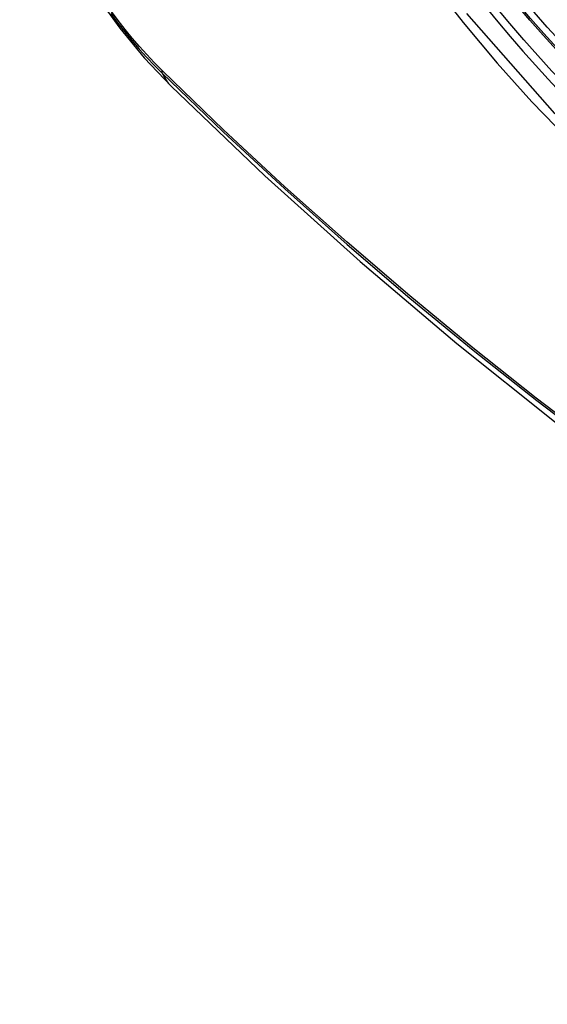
# Model space of a CAD drawing. Header units: inches. Extents: x 327.4 to 387.5, y 121.2 to 187.
# Tile 15 of 67: x 327.954 to 328.155, y 164.349 to 164.725. Entities that reach past the tile are written whole.
import ezdxf

# ---------------------------------------------------------------- set-up
doc = ezdxf.new("R2010")
doc.units = ezdxf.units.IN
doc.header["$MEASUREMENT"] = 0
doc.layers.add('Visible Edges(ANSI)', color=7, linetype='Continuous', lineweight=25)
doc.layers.add('Visible Tangent Edges(ANSI)', color=7, linetype='Continuous', lineweight=25)

msp = doc.modelspace()

# ---------------------------------------------------------------- linework, layer by layer
at = {"layer": 'Visible Edges(ANSI)', "flags": 128}
for points in [[(327.95379, 164.79947), (327.95803, 164.78518), (327.96317, 164.77146), (327.96915, 164.75825), (327.97596, 164.74553), (327.98357, 164.73328), (327.99201, 164.72149), (328.00133, 164.71018), (328.01158, 164.69936)], [(328.01158, 164.69936), (328.04739, 164.66521), (328.08376, 164.63244), (328.12064, 164.60113), (328.15799, 164.57131), (328.19575, 164.54305), (328.23388, 164.51639), (328.27234, 164.49138), (328.31107, 164.46808), (328.35005, 164.44652), (328.38921, 164.42677), (328.42852, 164.40886), (328.46793, 164.39285), (328.50741, 164.37879), (328.5469, 164.36672), (328.58637, 164.35671), (328.62575, 164.3488)]]:
    msp.add_lwpolyline(points, dxfattribs=at)
at = {"layer": 'Visible Edges(ANSI)'}
msp.add_ellipse((328.25037, 164.90396), major_axis=(0.15994, -0.27703), ratio=0.57735, dxfattribs=at)
msp.add_ellipse((328.25385, 164.90597), major_axis=(0.15748, -0.27276), ratio=0.57735, start_param=2.363977, end_param=7.060801, dxfattribs=at)
at = {"layer": 'Visible Tangent Edges(ANSI)'}
msp.add_line((328.00838, 164.70514), (328.00804, 164.70547), dxfattribs=at)
at = {"layer": 'Visible Tangent Edges(ANSI)', "flags": 128}
for points in [[(328.4988, 164.75876), (328.49588, 164.71755), (328.48748, 164.68051), (328.47372, 164.64839), (328.45498, 164.62198), (328.43173, 164.6019), (328.40451, 164.58866), (328.3738, 164.58241), (328.34021, 164.58332), (328.30463, 164.59136), (328.26777, 164.60635), (328.23047, 164.62799), (328.19368, 164.6557), (328.15804, 164.68901), (328.12446, 164.72709)], [(328.11066, 164.73972), (328.12313, 164.72368), (328.13604, 164.70821), (328.14934, 164.69339), (328.163, 164.67926), (328.17696, 164.66588), (328.19114, 164.65333), (328.20549, 164.64164), (328.21999, 164.63083), (328.23459, 164.62093), (328.24926, 164.61197), (328.26395, 164.60398), (328.27857, 164.59702), (328.29307, 164.59111), (328.30741, 164.58626), (328.32155, 164.58247), (328.33543, 164.57976), (328.34902, 164.57814), (328.36228, 164.57762), (328.37514, 164.57821), (328.38755, 164.57989), (328.39946, 164.58265), (328.41086, 164.58647)], [(327.98852, 164.72715), (327.99117, 164.72363), (327.99387, 164.72019), (327.99663, 164.71683), (327.99945, 164.71356), (328.00232, 164.71039), (328.00523, 164.70732), (328.00819, 164.70435)], [(328.00804, 164.70547), (328.00515, 164.7084), (328.0023, 164.71143), (327.99949, 164.71455), (327.99674, 164.71777), (327.99404, 164.72106), (327.9914, 164.72443), (327.98882, 164.72788)], [(328.00819, 164.70435), (328.03147, 164.68194), (328.055, 164.66013), (328.07876, 164.63894), (328.10272, 164.6184), (328.12686, 164.59854), (328.15113, 164.57938), (328.17553, 164.56094), (328.20001, 164.54324), (328.22455, 164.52631), (328.24911, 164.51016), (328.27367, 164.49481), (328.29822, 164.48026), (328.32277, 164.4665), (328.34731, 164.45353), (328.37183, 164.44138), (328.39629, 164.43004), (328.42066, 164.41954), (328.44493, 164.40988), (328.46907, 164.40107), (328.49309, 164.39311), (328.51695, 164.38601), (328.54064, 164.37978)], [(328.53927, 164.38144), (328.51569, 164.3876), (328.49192, 164.39462), (328.468, 164.4025), (328.44395, 164.41124), (328.41977, 164.42083), (328.39548, 164.43127), (328.3711, 164.44255), (328.34665, 164.45465), (328.32218, 164.46757), (328.29769, 164.48129), (328.2732, 164.49581), (328.2487, 164.51114), (328.22419, 164.52726), (328.19971, 164.54418), (328.17528, 164.56186), (328.15094, 164.58028), (328.12672, 164.59943), (328.10265, 164.61928), (328.07875, 164.6398), (328.05505, 164.66097), (328.03159, 164.68276), (328.00838, 164.70514)]]:
    msp.add_lwpolyline(points, dxfattribs=at)
at = {"layer": 'Visible Tangent Edges(ANSI)'}
for centre, major_axis, ratio, start_param, end_param in [((328.25285, 164.9054), (-0.17318, 0.29996), 0.57735, 5.05527, 10.652693), ((328.2528, 164.90537), (0.15059, -0.26083), 0.57735, 4.097754, 6.89782), ((328.01537, 164.71096), (-0.00689, -0.00703), 0.359305, 5.877532, 6.141239), ((328.09429, 164.78368), (-0.08271, -0.08432), 0.354513, 6.141519, 6.283185)]:
    msp.add_ellipse(centre, major_axis=major_axis, ratio=ratio, start_param=start_param, end_param=end_param, dxfattribs=at)
for centre, major_axis in [((328.25345, 164.90574), (-0.17111, 0.29637)), ((328.25047, 164.90402), (0.1627, -0.2818)), ((328.25037, 164.90396), (-0.1621, 0.28076))]:
    msp.add_ellipse(centre, major_axis=major_axis, ratio=0.57735, dxfattribs=at)

doc.saveas('drawing.dxf')
